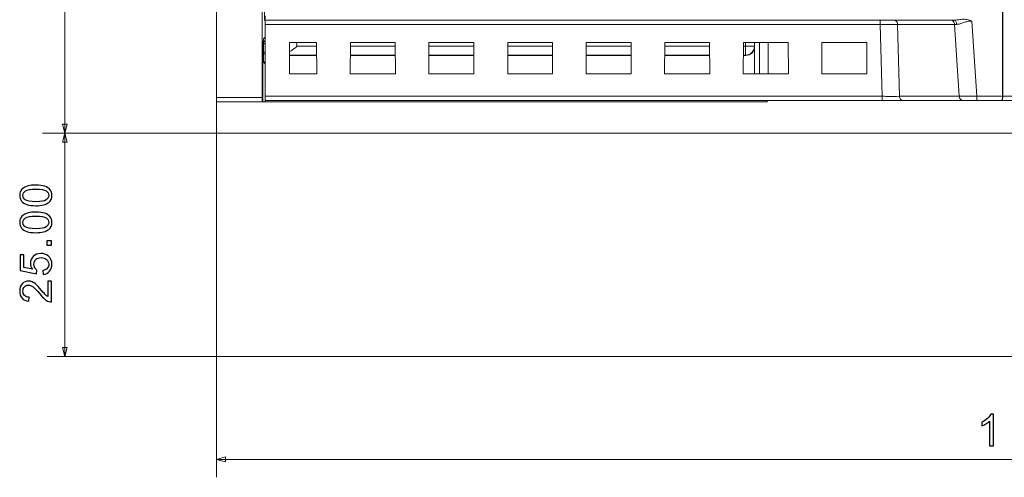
# Model space of a CAD drawing. Header units: millimetres. Extents: x -371 to 373, y -280 to 256.
# Tile 58 of 103: x -214 to -104, y -23 to 28. Entities that reach past the tile are written whole.
import ezdxf

# ---------------------------------------------------------------- set-up
doc = ezdxf.new("R2010")
doc.units = ezdxf.units.MM
doc.header["$MEASUREMENT"] = 0
doc.layers.add('layer 1', color=7, linetype='Continuous')

msp = doc.modelspace()

# ---------------------------------------------------------------- linework, layer by layer
at = {"layer": 'layer 1', "lineweight": 9}
for points in [[(-191.7503, 19.0762), (-191.7503, 19.0762), (-191.7503, 189.3762), (-191.7503, 189.3762)], [(-186.6225, 19.5762), (-186.6225, 19.5762), (-186.6225, 67.4381), (-186.6225, 67.4381)], [(-103.7503, 53.7262), (-103.7503, 53.7262), (-103.7503, 19.7262), (-103.7503, 19.7262)], [(-103.7151, 53.7615), (-103.7151, 53.7615), (-103.7151, 19.7262), (-103.7151, 19.7262)], [(-186.3753, 30.2158), (-186.3753, 30.2158), (-186.3753, 28.2262), (-186.3753, 28.2262)], [(-186.3753, 28.2262), (-186.3753, 28.2262), (-109.2152, 28.2262), (-109.2152, 28.2262)], [(-186.3158, 27.7524), (-186.3159, 28.018), (-186.3178, 28.2262), (-186.3201, 28.2262)], [(-186.3121, 19.7001), (-186.3121, 19.7001), (-186.3158, 27.7524), (-186.3158, 27.7524)], [(-186.3139, 27.7524), (-186.3139, 27.7524), (-117.4383, 27.7524), (-117.4383, 27.7524)], [(-117.4383, 28.2262), (-117.4383, 28.2262), (-117.4383, 27.7524), (-117.4383, 27.7524)], [(-117.2355, 19.7001), (-117.2355, 19.7001), (-117.4383, 27.7524), (-117.4383, 27.7524)], [(-115.4888, 27.7524), (-115.4888, 27.7524), (-109.1308, 27.7524), (-109.1308, 27.7524)], [(-115.4888, 27.7524), (-115.4888, 27.7524), (-115.286, 19.7001), (-115.286, 19.7001)], [(-109.2561, 28.0938), (-109.1776, 28.0014), (-109.1358, 27.8735), (-109.1308, 27.7524)], [(-108.8759, 27.749), (-108.8759, 27.749), (-109.1308, 27.7524), (-109.1308, 27.7524)], [(-108.5904, 19.7001), (-108.5904, 19.7001), (-109.1308, 27.7524), (-109.1308, 27.7524)], [(-107.1977, 28.1262), (-107.1977, 28.1262), (-106.6339, 19.7262), (-106.6339, 19.7262)], [(-186.4903, 25.6472), (-186.4903, 25.6472), (-186.4903, 24.6496), (-186.4903, 24.6496)], [(-186.3424, 25.5319), (-186.3963, 25.5637), (-186.4462, 25.603), (-186.4903, 25.6472)], [(-186.4886, 26.1359), (-186.4886, 26.1359), (-186.3151, 26.3094), (-186.3151, 26.3094)], [(-186.4511, 25.9461), (-186.4756, 26.0057), (-186.4886, 26.0714), (-186.4886, 26.1359)], [(-186.3415, 25.7818), (-186.3881, 25.8282), (-186.4261, 25.8851), (-186.4511, 25.9461)], [(-183.5617, 25.7376), (-183.5617, 25.7376), (-183.578, 22.1986), (-183.578, 22.1986)], [(-183.5617, 25.7376), (-183.5617, 25.7376), (-180.5389, 25.7376), (-180.5389, 25.7376)], [(-182.7599, 25.3057), (-182.7609, 25.4514), (-182.7796, 25.5986), (-182.8196, 25.7388)], [(-180.5227, 22.1986), (-180.5227, 22.1986), (-180.5389, 25.7376), (-180.5389, 25.7376)], [(-176.7617, 25.7376), (-176.7617, 25.7376), (-176.778, 22.1986), (-176.778, 22.1986)], [(-176.7617, 25.7376), (-176.7617, 25.7376), (-171.7389, 25.7376), (-171.7389, 25.7376)], [(-171.7227, 22.1986), (-171.7227, 22.1986), (-171.7389, 25.7376), (-171.7389, 25.7376)], [(-167.9617, 25.7376), (-167.9617, 25.7376), (-167.978, 22.1986), (-167.978, 22.1986)], [(-167.9617, 25.7376), (-167.9617, 25.7376), (-162.9389, 25.7376), (-162.9389, 25.7376)], [(-162.9227, 22.1986), (-162.9227, 22.1986), (-162.9389, 25.7376), (-162.9389, 25.7376)], [(-159.1503, 25.7376), (-159.1503, 25.7376), (-154.1389, 25.7376), (-154.1389, 25.7376)], [(-159.1503, 25.7376), (-159.1503, 25.7376), (-159.1503, 22.1986), (-159.1503, 22.1986)], [(-154.1227, 22.1986), (-154.1227, 22.1986), (-154.1389, 25.7376), (-154.1389, 25.7376)], [(-150.3617, 25.7376), (-150.3617, 25.7376), (-150.378, 22.1986), (-150.378, 22.1986)], [(-150.3617, 25.7376), (-150.3617, 25.7376), (-145.3389, 25.7376), (-145.3389, 25.7376)], [(-145.3227, 22.1986), (-145.3227, 22.1986), (-145.3389, 25.7376), (-145.3389, 25.7376)], [(-141.5617, 25.7376), (-141.5617, 25.7376), (-141.578, 22.1986), (-141.578, 22.1986)], [(-141.5617, 25.7376), (-141.5617, 25.7376), (-136.5389, 25.7376), (-136.5389, 25.7376)], [(-136.5227, 22.1986), (-136.5227, 22.1986), (-136.5389, 25.7376), (-136.5389, 25.7376)], [(-132.7617, 25.7376), (-132.7617, 25.7376), (-132.778, 22.1986), (-132.778, 22.1986)], [(-132.7617, 25.7376), (-132.7617, 25.7376), (-127.7389, 25.7376), (-127.7389, 25.7376)], [(-132.5245, 25.7376), (-132.5245, 25.7376), (-132.5245, 24.3007), (-132.5245, 24.3007)], [(-131.5248, 25.3004), (-131.5248, 25.3004), (-131.5248, 25.7376), (-131.5248, 25.7376)], [(-130.9735, 25.7376), (-130.9735, 25.7376), (-130.9735, 22.1986), (-130.9735, 22.1986)], [(-129.9739, 22.1986), (-129.9739, 22.1986), (-129.9739, 25.7376), (-129.9739, 25.7376)], [(-127.7227, 22.1986), (-127.7227, 22.1986), (-127.7389, 25.7376), (-127.7389, 25.7376)], [(-123.9617, 25.7376), (-123.9617, 25.7376), (-123.978, 22.1986), (-123.978, 22.1986)], [(-123.9617, 25.7376), (-123.9617, 25.7376), (-118.9389, 25.7376), (-118.9389, 25.7376)], [(-118.9227, 22.1986), (-118.9227, 22.1986), (-118.9389, 25.7376), (-118.9389, 25.7376)], [(-186.3143, 24.6496), (-186.3143, 24.6496), (-186.4903, 24.6496), (-186.4903, 24.6496)], [(-186.4896, 24.4384), (-186.4896, 24.4384), (-186.3142, 24.4384), (-186.3142, 24.4384)], [(-186.4821, 23.5747), (-186.4821, 23.5747), (-186.4895, 24.4375), (-186.4895, 24.4375)], [(-183.5684, 24.2738), (-183.5684, 24.2738), (-180.5322, 24.2738), (-180.5322, 24.2738)], [(-183.5683, 24.3007), (-183.5683, 24.3007), (-180.5323, 24.3007), (-180.5323, 24.3007)], [(-180.5369, 25.3057), (-180.5369, 25.3057), (-182.7599, 25.3057), (-182.7599, 25.3057)], [(-176.7684, 24.2738), (-176.7684, 24.2738), (-171.7322, 24.2738), (-171.7322, 24.2738)], [(-176.7683, 24.3007), (-176.7683, 24.3007), (-171.7323, 24.3007), (-171.7323, 24.3007)], [(-171.7369, 25.3057), (-171.7369, 25.3057), (-176.7637, 25.3057), (-176.7637, 25.3057)], [(-167.9684, 24.2738), (-167.9684, 24.2738), (-162.9322, 24.2738), (-162.9322, 24.2738)], [(-167.9683, 24.3007), (-167.9683, 24.3007), (-162.9323, 24.3007), (-162.9323, 24.3007)], [(-162.9369, 25.3057), (-162.9369, 25.3057), (-167.9637, 25.3057), (-167.9637, 25.3057)], [(-154.1369, 25.3057), (-154.1369, 25.3057), (-159.1503, 25.3057), (-159.1503, 25.3057)], [(-159.1503, 24.3007), (-159.1503, 24.3007), (-154.1323, 24.3007), (-154.1323, 24.3007)], [(-159.1503, 24.2738), (-159.1503, 24.2738), (-154.1322, 24.2738), (-154.1322, 24.2738)], [(-150.3684, 24.2738), (-150.3684, 24.2738), (-145.3322, 24.2738), (-145.3322, 24.2738)], [(-150.3683, 24.3007), (-150.3683, 24.3007), (-145.3323, 24.3007), (-145.3323, 24.3007)], [(-145.3369, 25.3057), (-145.3369, 25.3057), (-150.3637, 25.3057), (-150.3637, 25.3057)], [(-141.5684, 24.2738), (-141.5684, 24.2738), (-136.5322, 24.2738), (-136.5322, 24.2738)], [(-141.5683, 24.3007), (-141.5683, 24.3007), (-136.5323, 24.3007), (-136.5323, 24.3007)], [(-136.5369, 25.3057), (-136.5369, 25.3057), (-141.5637, 25.3057), (-141.5637, 25.3057)], [(-132.7684, 24.2738), (-132.7684, 24.2738), (-132.4976, 24.2738), (-132.4976, 24.2738)], [(-132.7683, 24.3007), (-132.7683, 24.3007), (-132.5245, 24.3007), (-132.5245, 24.3007)], [(-132.5245, 25.3057), (-132.5245, 25.3057), (-132.7637, 25.3057), (-132.7637, 25.3057)], [(-131.5248, 25.3004), (-131.5248, 25.3004), (-132.5245, 25.3004), (-132.5245, 25.3004)], [(-132.4976, 24.2738), (-132.4976, 24.2738), (-132.5245, 24.3007), (-132.5245, 24.3007)], [(-131.498, 25.2735), (-131.498, 25.2735), (-131.5248, 25.3004), (-131.5248, 25.3004)], [(-131.498, 22.1986), (-131.498, 22.1986), (-131.498, 25.2735), (-131.498, 25.2735)], [(-186.6005, 23.2262), (-186.6005, 23.2262), (-186.5546, 23.2262), (-186.5546, 23.2262)], [(-186.5546, 19.0762), (-186.5546, 19.0762), (-186.5546, 23.2262), (-186.5546, 23.2262)], [(-186.3139, 23.5747), (-186.3139, 23.5747), (-186.4821, 23.5747), (-186.4821, 23.5747)], [(-186.4809, 23.5154), (-186.4809, 23.5154), (-186.3158, 23.3262), (-186.3158, 23.3262)], [(-186.3138, 23.5154), (-186.3138, 23.5154), (-186.4809, 23.5154), (-186.4809, 23.5154)], [(-180.5227, 22.1986), (-180.5227, 22.1986), (-183.578, 22.1986), (-183.578, 22.1986)], [(-171.7227, 22.1986), (-171.7227, 22.1986), (-176.778, 22.1986), (-176.778, 22.1986)], [(-162.9227, 22.1986), (-162.9227, 22.1986), (-167.978, 22.1986), (-167.978, 22.1986)], [(-154.1227, 22.1986), (-154.1227, 22.1986), (-159.1503, 22.1986), (-159.1503, 22.1986)], [(-145.3227, 22.1986), (-145.3227, 22.1986), (-150.378, 22.1986), (-150.378, 22.1986)], [(-136.5227, 22.1986), (-136.5227, 22.1986), (-141.578, 22.1986), (-141.578, 22.1986)], [(-127.7227, 22.1986), (-127.7227, 22.1986), (-132.778, 22.1986), (-132.778, 22.1986)], [(-118.9227, 22.1986), (-118.9227, 22.1986), (-123.978, 22.1986), (-123.978, 22.1986)], [(-191.7503, 19.5762), (-191.7503, 19.5762), (-186.6225, 19.5762), (-186.6225, 19.5762)], [(-191.7503, 19.0762), (-191.7503, 19.0762), (-186.6182, 19.0762), (-186.6182, 19.0762)], [(-186.6005, 19.0762), (-186.6005, 19.0762), (-130.094, 19.0762), (-130.094, 19.0762)], [(-117.2355, 19.7001), (-117.2355, 19.7001), (-186.3139, 19.7001), (-186.3139, 19.7001)], [(-186.3121, 19.7001), (-186.312, 19.4344), (-186.31, 19.2262), (-186.3077, 19.2262)], [(-186.3077, 19.2262), (-186.3077, 19.2262), (-103.8385, 19.2262), (-103.8385, 19.2262)], [(-186.2935, 19.0762), (-186.2935, 19.0762), (-186.2935, 19.2262), (-186.2935, 19.2262)], [(-130.1795, 19.0762), (-130.1795, 19.0762), (-130.1795, 19.2262), (-130.1795, 19.2262)], [(-130.094, 19.2262), (-130.094, 19.2262), (-130.094, 19.0762), (-130.094, 19.0762)], [(-117.2355, 19.7001), (-117.2355, 19.7001), (-117.2355, 19.2262), (-117.2355, 19.2262)], [(-108.5904, 19.7001), (-108.5904, 19.7001), (-115.286, 19.7001), (-115.286, 19.7001)], [(-108.5904, 19.7001), (-108.5904, 19.7001), (-106.6339, 19.7262), (-106.6339, 19.7262)], [(-103.7503, 19.7262), (-103.7503, 19.7262), (-106.6339, 19.7262), (-106.6339, 19.7262)], [(-106.6339, 19.2262), (-106.6339, 19.2262), (-106.6339, 19.7262), (-106.6339, 19.7262)], [(-103.8032, 19.2262), (-103.8032, 19.2262), (-60.1958, 19.2262), (-60.1958, 19.2262)], [(-99.7856, 19.7262), (-99.7856, 19.7262), (-103.7151, 19.7262), (-103.7151, 19.7262)]]:
    msp.add_open_spline(points, degree=3, dxfattribs=at)
at = {"layer": 'layer 1', "color": 155, "lineweight": 9}
for points in [[(-191.7503, 152.1611), (-191.7503, 152.1611), (-191.7503, -22.9414), (-191.7503, -22.9414)], [(-208.7375, 15.5764), (-208.7375, 15.5764), (-208.7375, 94.0137), (-208.7375, 94.0137)], [(-73.275, 15.5764), (-73.275, 15.5764), (-211.2375, 15.5764), (-211.2375, 15.5764)], [(-80.4157, 15.5764), (-80.4157, 15.5764), (-210.7296, 15.5764), (-210.7296, 15.5764)], [(-208.7296, 15.5764), (-208.7296, 15.5764), (-208.7296, -9.4236), (-208.7296, -9.4236)], [(-80.4157, -9.4236), (-80.4157, -9.4236), (-210.7296, -9.4236), (-210.7296, -9.4236)], [(-5.7503, -20.9414), (-5.7503, -20.9414), (-191.7503, -20.9414), (-191.7503, -20.9414)]]:
    msp.add_open_spline(points, degree=3, dxfattribs=at)
at = {"layer": 'layer 1', "lineweight": 9}
for points, knots in [([(-186.3195, 28.7262), (-186.3195, 28.6624), (-186.3197, 28.5986), (-186.3202, 28.5349), (-186.3202, 28.5349), (-186.3204, 28.5061), (-186.3207, 28.4773), (-186.321, 28.4484), (-186.321, 28.4484), (-186.3212, 28.4231), (-186.3214, 28.3976), (-186.3221, 28.3727), (-186.3221, 28.3727), (-186.3226, 28.3522), (-186.3234, 28.332), (-186.3234, 28.3105), (-186.3234, 28.3105), (-186.3234, 28.2945), (-186.323, 28.2778), (-186.3249, 28.2643), (-186.3249, 28.2643), (-186.3261, 28.256), (-186.3282, 28.2489), (-186.3265, 28.2359), (-186.3265, 28.2359), (-186.326, 28.2314), (-186.325, 28.2262), (-186.3282, 28.2262)], [0, 0, 0, 0, 0.125, 0.125, 0.125, 0.125, 0.25, 0.25, 0.25, 0.25, 0.375, 0.375, 0.375, 0.375, 0.5, 0.5, 0.5, 0.5, 0.625, 0.625, 0.625, 0.625, 0.75, 0.75, 0.75, 0.75, 1, 1, 1, 1]), ([(-115.4888, 27.7524), (-115.6212, 27.7535), (-115.7536, 27.7541), (-115.886, 27.7545), (-115.886, 27.7545), (-116.4034, 27.7562), (-116.9209, 27.755), (-117.4383, 27.7524)], [0, 0, 0, 0, 0.33333333, 0.33333333, 0.33333333, 0.33333333, 1, 1, 1, 1]), ([(-115.4888, 27.7524), (-115.4913, 27.8126), (-115.5037, 27.8727), (-115.5234, 27.9299), (-115.5234, 27.9299), (-115.5431, 27.9872), (-115.5702, 28.0417), (-115.6099, 28.0889), (-115.6099, 28.0889), (-115.6763, 28.1676), (-115.7781, 28.2262), (-115.8787, 28.2262)], [0, 0, 0, 0, 0.25, 0.25, 0.25, 0.25, 0.5, 0.5, 0.5, 0.5, 1, 1, 1, 1]), ([(-109.5207, 28.2262), (-109.4979, 28.2262), (-109.475, 28.2232), (-109.4526, 28.2177), (-109.4526, 28.2177), (-109.3769, 28.1992), (-109.3062, 28.1528), (-109.2561, 28.0938)], [0, 0, 0, 0, 0.33333333, 0.33333333, 0.33333333, 0.33333333, 1, 1, 1, 1]), ([(-108.2641, 28.3262), (-108.345, 28.3142), (-108.4259, 28.3024), (-108.5069, 28.2908), (-108.5069, 28.2908), (-108.7418, 28.2574), (-108.9781, 28.2262), (-109.2152, 28.2262)], [0, 0, 0, 0, 0.33333333, 0.33333333, 0.33333333, 0.33333333, 1, 1, 1, 1]), ([(-108.8759, 27.749), (-108.8777, 27.8112), (-108.8875, 27.8735), (-108.9059, 27.9332), (-108.9059, 27.9332), (-108.9228, 27.9881), (-108.947, 28.0407), (-108.9803, 28.0877), (-108.9803, 28.0877), (-109.0093, 28.1285), (-109.0451, 28.165), (-109.0886, 28.1903), (-109.0886, 28.1903), (-109.127, 28.2126), (-109.1713, 28.2262), (-109.2152, 28.2262)], [0, 0, 0, 0, 0.2, 0.2, 0.2, 0.2, 0.4, 0.4, 0.4, 0.4, 0.6, 0.6, 0.6, 0.6, 1, 1, 1, 1]), ([(-107.1977, 28.1262), (-107.3545, 28.129), (-107.5121, 28.1121), (-107.6659, 28.0801), (-107.6659, 28.0801), (-107.8147, 28.0491), (-107.9598, 28.0039), (-108.103, 27.9533), (-108.103, 27.9533), (-108.2368, 27.906), (-108.3688, 27.8539), (-108.5054, 27.8157), (-108.5054, 27.8157), (-108.6263, 27.782), (-108.7508, 27.7591), (-108.8759, 27.749)], [0, 0, 0, 0, 0.2, 0.2, 0.2, 0.2, 0.4, 0.4, 0.4, 0.4, 0.6, 0.6, 0.6, 0.6, 1, 1, 1, 1]), ([(-107.1977, 28.1262), (-107.3638, 28.2002), (-107.5399, 28.2539), (-107.7194, 28.2863), (-107.7194, 28.2863), (-107.8989, 28.3187), (-108.0818, 28.3298), (-108.2637, 28.3265)], [0, 0, 0, 0, 0.33333333, 0.33333333, 0.33333333, 0.33333333, 1, 1, 1, 1]), ([(-186.5546, 23.2262), (-186.5546, 24.1661), (-186.559, 25.0346), (-186.5661, 25.5045), (-186.5661, 25.5045), (-186.5732, 25.9744), (-186.582, 25.9744), (-186.5891, 25.5045), (-186.5891, 25.5045), (-186.5962, 25.0346), (-186.6005, 24.1661), (-186.6005, 23.2262)], [0, 0, 0, 0, 0.25, 0.25, 0.25, 0.25, 0.5, 0.5, 0.5, 0.5, 1, 1, 1, 1]), ([(-186.4886, 26.1359), (-186.4888, 26.0982), (-186.489, 26.0604), (-186.4892, 26.0227), (-186.4892, 26.0227), (-186.4899, 25.8975), (-186.4903, 25.7723), (-186.4903, 25.6472)], [0, 0, 0, 0, 0.33333333, 0.33333333, 0.33333333, 0.33333333, 1, 1, 1, 1]), ([(-186.4903, 24.6496), (-186.4903, 24.6301), (-186.4903, 24.6106), (-186.4903, 24.5911), (-186.4903, 24.5911), (-186.4902, 24.5399), (-186.49, 24.4887), (-186.4895, 24.4375)], [0, 0, 0, 0, 0.33333333, 0.33333333, 0.33333333, 0.33333333, 1, 1, 1, 1]), ([(-182.7625, 25.3057), (-182.82, 25.2432), (-182.88, 25.1832), (-182.943, 25.1261), (-182.943, 25.1261), (-183.1267, 24.9594), (-183.3361, 24.8169), (-183.5629, 24.718)], [0, 0, 0, 0, 0.33333333, 0.33333333, 0.33333333, 0.33333333, 1, 1, 1, 1]), ([(-132.5245, 24.3007), (-132.2695, 24.3009), (-132.004, 24.4076), (-131.8179, 24.5938), (-131.8179, 24.5938), (-131.6317, 24.7799), (-131.525, 25.0454), (-131.5248, 25.3004)], [0, 0, 0, 0, 0.33333333, 0.33333333, 0.33333333, 0.33333333, 1, 1, 1, 1]), ([(-132.4976, 24.2738), (-132.2426, 24.2738), (-131.9769, 24.3804), (-131.7907, 24.5666), (-131.7907, 24.5666), (-131.6045, 24.7528), (-131.498, 25.0185), (-131.498, 25.2735)], [0, 0, 0, 0, 0.33333333, 0.33333333, 0.33333333, 0.33333333, 1, 1, 1, 1]), ([(-186.4821, 23.5747), (-186.482, 23.5602), (-186.4787, 23.547), (-186.4815, 23.5312), (-186.4815, 23.5312), (-186.4826, 23.5254), (-186.4844, 23.5193), (-186.4809, 23.5154)], [0, 0, 0, 0, 0.33333333, 0.33333333, 0.33333333, 0.33333333, 1, 1, 1, 1]), ([(-191.7403, 19.3262), (-191.7403, 19.3317), (-191.7448, 19.3362), (-191.7503, 19.3362), (-191.7503, 19.3362), (-191.7558, 19.3362), (-191.7603, 19.3317), (-191.7603, 19.3262), (-191.7603, 19.3262), (-191.7603, 19.3207), (-191.7558, 19.3162), (-191.7503, 19.3162), (-191.7503, 19.3162), (-191.7448, 19.3162), (-191.7403, 19.3207), (-191.7403, 19.3262)], [0, 0, 0, 0, 0.2, 0.2, 0.2, 0.2, 0.4, 0.4, 0.4, 0.4, 0.6, 0.6, 0.6, 0.6, 1, 1, 1, 1]), ([(-191.4903, 19.0762), (-191.4903, 19.0817), (-191.4948, 19.0862), (-191.5003, 19.0862), (-191.5003, 19.0862), (-191.5058, 19.0862), (-191.5103, 19.0817), (-191.5103, 19.0762), (-191.5103, 19.0762), (-191.5103, 19.0707), (-191.5058, 19.0662), (-191.5003, 19.0662), (-191.5003, 19.0662), (-191.4948, 19.0662), (-191.4903, 19.0707), (-191.4903, 19.0762)], [0, 0, 0, 0, 0.2, 0.2, 0.2, 0.2, 0.4, 0.4, 0.4, 0.4, 0.6, 0.6, 0.6, 0.6, 1, 1, 1, 1]), ([(-186.6225, 19.5762), (-186.6225, 19.4436), (-186.6221, 19.3164), (-186.6212, 19.2227), (-186.6212, 19.2227), (-186.6204, 19.1289), (-186.6193, 19.0762), (-186.6182, 19.0762)], [0, 0, 0, 0, 0.33333333, 0.33333333, 0.33333333, 0.33333333, 1, 1, 1, 1]), ([(-117.2355, 19.7001), (-117.0501, 19.6991), (-116.8648, 19.6984), (-116.6795, 19.6979), (-116.6795, 19.6979), (-116.215, 19.6966), (-115.7505, 19.6963), (-115.286, 19.7001)], [0, 0, 0, 0, 0.33333333, 0.33333333, 0.33333333, 0.33333333, 1, 1, 1, 1]), ([(-114.8961, 19.2262), (-114.9967, 19.2262), (-115.0985, 19.2848), (-115.1648, 19.3635), (-115.1648, 19.3635), (-115.2046, 19.4108), (-115.2316, 19.4652), (-115.2514, 19.5225), (-115.2514, 19.5225), (-115.2711, 19.5798), (-115.2835, 19.6398), (-115.286, 19.7001)], [0, 0, 0, 0, 0.25, 0.25, 0.25, 0.25, 0.5, 0.5, 0.5, 0.5, 1, 1, 1, 1]), ([(-108.5904, 19.7001), (-108.5879, 19.6398), (-108.5755, 19.5798), (-108.5558, 19.5225), (-108.5558, 19.5225), (-108.5361, 19.4652), (-108.5091, 19.4108), (-108.4693, 19.3635), (-108.4693, 19.3635), (-108.4029, 19.2848), (-108.3011, 19.2262), (-108.2005, 19.2262)], [0, 0, 0, 0, 0.25, 0.25, 0.25, 0.25, 0.5, 0.5, 0.5, 0.5, 1, 1, 1, 1]), ([(-103.8385, 19.2262), (-103.8151, 19.2262), (-103.7927, 19.2789), (-103.7761, 19.3727), (-103.7761, 19.3727), (-103.7596, 19.4664), (-103.7503, 19.5936), (-103.7503, 19.7262)], [0, 0, 0, 0, 0.33333333, 0.33333333, 0.33333333, 0.33333333, 1, 1, 1, 1]), ([(-103.8032, 19.2262), (-103.7798, 19.2262), (-103.7574, 19.2789), (-103.7409, 19.3727), (-103.7409, 19.3727), (-103.7243, 19.4664), (-103.7151, 19.5936), (-103.7151, 19.7262)], [0, 0, 0, 0, 0.33333333, 0.33333333, 0.33333333, 0.33333333, 1, 1, 1, 1])]:
    msp.add_open_spline(points, degree=3, knots=knots, dxfattribs=at)
at = {"layer": 'layer 1', "color": 155, "lineweight": 9}
for points in [[(-208.4652, 16.5923), (-208.4652, 16.5923), (-208.7375, 15.5764), (-208.7375, 15.5764), (-208.7375, 15.5764), (-208.7375, 15.5764), (-209.0097, 16.5923), (-209.0097, 16.5923), (-209.0097, 16.5923), (-209.0097, 16.5923), (-208.4652, 16.5923), (-208.4652, 16.5923)], [(-209.0018, 14.5604), (-209.0018, 14.5604), (-208.7296, 15.5764), (-208.7296, 15.5764), (-208.7296, 15.5764), (-208.7296, 15.5764), (-208.4573, 14.5604), (-208.4573, 14.5604), (-208.4573, 14.5604), (-208.4573, 14.5604), (-209.0018, 14.5604), (-209.0018, 14.5604)], [(-209.0018, -8.4076), (-209.0018, -8.4076), (-208.7296, -9.4236), (-208.7296, -9.4236), (-208.7296, -9.4236), (-208.7296, -9.4236), (-208.4573, -8.4076), (-208.4573, -8.4076), (-208.4573, -8.4076), (-208.4573, -8.4076), (-209.0018, -8.4076), (-209.0018, -8.4076)], [(-190.7343, -20.6691), (-190.7343, -20.6691), (-191.7503, -20.9414), (-191.7503, -20.9414), (-191.7503, -20.9414), (-191.7503, -20.9414), (-190.7343, -21.2136), (-190.7343, -21.2136), (-190.7343, -21.2136), (-190.7343, -21.2136), (-190.7343, -20.6691), (-190.7343, -20.6691)]]:
    msp.add_open_spline(points, degree=3, knots=[0, 0, 0, 0, 0.25, 0.25, 0.25, 0.25, 0.5, 0.5, 0.5, 0.5, 1, 1, 1, 1], dxfattribs=at)
at = {"layer": 'layer 1', "color": 155}
for points, knots in [([(-211.9811, 7.4559), (-212.3985, 7.4559), (-212.736, 7.4987), (-212.9911, 7.5843), (-212.9911, 7.5843), (-213.2471, 7.6708), (-213.4439, 7.7984), (-213.5813, 7.9679), (-213.5813, 7.9679), (-213.7188, 8.1367), (-213.7871, 8.3499), (-213.7871, 8.6067), (-213.7871, 8.6067), (-213.7871, 8.796), (-213.7492, 8.9623), (-213.6727, 9.1063), (-213.6727, 9.1063), (-213.5961, 9.2495), (-213.4858, 9.3681), (-213.3418, 9.4603), (-213.3418, 9.4603), (-213.1986, 9.5525), (-213.0232, 9.6249), (-212.8166, 9.6776), (-212.8166, 9.6776), (-212.61, 9.7311), (-212.331, 9.7574), (-211.9811, 9.7574), (-211.9811, 9.7574), (-211.5663, 9.7574), (-211.2304, 9.7146), (-210.9753, 9.6298), (-210.9753, 9.6298), (-210.7193, 9.545), (-210.5226, 9.4175), (-210.3843, 9.2479), (-210.3843, 9.2479), (-210.246, 9.0791), (-210.1768, 8.8651), (-210.1768, 8.6067), (-210.1768, 8.6067), (-210.1768, 8.2667), (-210.2978, 7.9992), (-210.5407, 7.8049), (-210.5407, 7.8049), (-210.837, 7.572), (-211.3169, 7.4559), (-211.9811, 7.4559)], [0, 0, 0, 0, 0.07692308, 0.07692308, 0.07692308, 0.07692308, 0.15384615, 0.15384615, 0.15384615, 0.15384615, 0.23076923, 0.23076923, 0.23076923, 0.23076923, 0.30769231, 0.30769231, 0.30769231, 0.30769231, 0.38461538, 0.38461538, 0.38461538, 0.38461538, 0.46153846, 0.46153846, 0.46153846, 0.46153846, 0.53846154, 0.53846154, 0.53846154, 0.53846154, 0.61538462, 0.61538462, 0.61538462, 0.61538462, 0.69230769, 0.69230769, 0.69230769, 0.69230769, 0.76923077, 0.76923077, 0.76923077, 0.76923077, 0.84615385, 0.84615385, 0.84615385, 0.84615385, 1, 1, 1, 1]), ([(-211.9795, 7.9004), (-211.3975, 7.9004), (-211.0107, 7.9679), (-210.8197, 8.1037), (-210.8197, 8.1037), (-210.6279, 8.2396), (-210.5324, 8.4075), (-210.5324, 8.6067), (-210.5324, 8.6067), (-210.5324, 8.8059), (-210.6287, 8.9738), (-210.8205, 9.1096), (-210.8205, 9.1096), (-211.0131, 9.2454), (-211.3992, 9.3129), (-211.9795, 9.3129), (-211.9795, 9.3129), (-212.5615, 9.3129), (-212.9483, 9.2454), (-213.1393, 9.1096), (-213.1393, 9.1096), (-213.3311, 8.9746), (-213.4266, 8.805), (-213.4266, 8.6017), (-213.4266, 8.6017), (-213.4266, 8.4025), (-213.3418, 8.2428), (-213.173, 8.1235), (-213.173, 8.1235), (-212.9582, 7.9745), (-212.5598, 7.9004), (-211.9795, 7.9004)], [0, 0, 0, 0, 0.11111111, 0.11111111, 0.11111111, 0.11111111, 0.22222222, 0.22222222, 0.22222222, 0.22222222, 0.33333333, 0.33333333, 0.33333333, 0.33333333, 0.44444444, 0.44444444, 0.44444444, 0.44444444, 0.55555556, 0.55555556, 0.55555556, 0.55555556, 0.66666667, 0.66666667, 0.66666667, 0.66666667, 0.77777778, 0.77777778, 0.77777778, 0.77777778, 1, 1, 1, 1]), ([(-211.9811, 4.4347), (-212.3985, 4.4347), (-212.736, 4.4775), (-212.9911, 4.5631), (-212.9911, 4.5631), (-213.2471, 4.6496), (-213.4439, 4.7772), (-213.5813, 4.9467), (-213.5813, 4.9467), (-213.7188, 5.1155), (-213.7871, 5.3287), (-213.7871, 5.5855), (-213.7871, 5.5855), (-213.7871, 5.7748), (-213.7492, 5.9411), (-213.6727, 6.0851), (-213.6727, 6.0851), (-213.5961, 6.2283), (-213.4858, 6.3469), (-213.3418, 6.4391), (-213.3418, 6.4391), (-213.1986, 6.5313), (-213.0232, 6.6037), (-212.8166, 6.6564), (-212.8166, 6.6564), (-212.61, 6.7099), (-212.331, 6.7362), (-211.9811, 6.7362), (-211.9811, 6.7362), (-211.5663, 6.7362), (-211.2304, 6.6934), (-210.9753, 6.6086), (-210.9753, 6.6086), (-210.7193, 6.5238), (-210.5226, 6.3963), (-210.3843, 6.2267), (-210.3843, 6.2267), (-210.246, 6.0579), (-210.1768, 5.8439), (-210.1768, 5.5855), (-210.1768, 5.5855), (-210.1768, 5.2455), (-210.2978, 4.978), (-210.5407, 4.7837), (-210.5407, 4.7837), (-210.837, 4.5508), (-211.3169, 4.4347), (-211.9811, 4.4347)], [0, 0, 0, 0, 0.07692308, 0.07692308, 0.07692308, 0.07692308, 0.15384615, 0.15384615, 0.15384615, 0.15384615, 0.23076923, 0.23076923, 0.23076923, 0.23076923, 0.30769231, 0.30769231, 0.30769231, 0.30769231, 0.38461538, 0.38461538, 0.38461538, 0.38461538, 0.46153846, 0.46153846, 0.46153846, 0.46153846, 0.53846154, 0.53846154, 0.53846154, 0.53846154, 0.61538462, 0.61538462, 0.61538462, 0.61538462, 0.69230769, 0.69230769, 0.69230769, 0.69230769, 0.76923077, 0.76923077, 0.76923077, 0.76923077, 0.84615385, 0.84615385, 0.84615385, 0.84615385, 1, 1, 1, 1]), ([(-211.9795, 4.8792), (-211.3975, 4.8792), (-211.0107, 4.9467), (-210.8197, 5.0825), (-210.8197, 5.0825), (-210.6279, 5.2184), (-210.5324, 5.3863), (-210.5324, 5.5855), (-210.5324, 5.5855), (-210.5324, 5.7847), (-210.6287, 5.9526), (-210.8205, 6.0884), (-210.8205, 6.0884), (-211.0131, 6.2242), (-211.3992, 6.2917), (-211.9795, 6.2917), (-211.9795, 6.2917), (-212.5615, 6.2917), (-212.9483, 6.2242), (-213.1393, 6.0884), (-213.1393, 6.0884), (-213.3311, 5.9534), (-213.4266, 5.7838), (-213.4266, 5.5805), (-213.4266, 5.5805), (-213.4266, 5.3813), (-213.3418, 5.2216), (-213.173, 5.1023), (-213.173, 5.1023), (-212.9582, 4.9533), (-212.5598, 4.8792), (-211.9795, 4.8792)], [0, 0, 0, 0, 0.11111111, 0.11111111, 0.11111111, 0.11111111, 0.22222222, 0.22222222, 0.22222222, 0.22222222, 0.33333333, 0.33333333, 0.33333333, 0.33333333, 0.44444444, 0.44444444, 0.44444444, 0.44444444, 0.55555556, 0.55555556, 0.55555556, 0.55555556, 0.66666667, 0.66666667, 0.66666667, 0.66666667, 0.77777778, 0.77777778, 0.77777778, 0.77777778, 1, 1, 1, 1]), ([(-210.2361, 3.0301), (-210.2361, 3.0301), (-210.73, 3.0301), (-210.73, 3.0301), (-210.73, 3.0301), (-210.73, 3.0301), (-210.73, 3.524), (-210.73, 3.524), (-210.73, 3.524), (-210.73, 3.524), (-210.2361, 3.524), (-210.2361, 3.524), (-210.2361, 3.524), (-210.2361, 3.524), (-210.2361, 3.0301), (-210.2361, 3.0301)], [0, 0, 0, 0, 0.2, 0.2, 0.2, 0.2, 0.4, 0.4, 0.4, 0.4, 0.6, 0.6, 0.6, 0.6, 1, 1, 1, 1]), ([(-211.1646, -0.2331), (-211.1646, -0.2331), (-211.1992, 0.2213), (-211.1992, 0.2213), (-211.1992, 0.2213), (-210.9777, 0.255), (-210.8115, 0.3332), (-210.6995, 0.4551), (-210.6995, 0.4551), (-210.5884, 0.5769), (-210.5324, 0.7259), (-210.5324, 0.9012), (-210.5324, 0.9012), (-210.5324, 1.1128), (-210.6114, 1.2897), (-210.7687, 1.4338), (-210.7687, 1.4338), (-210.9267, 1.577), (-211.1358, 1.6486), (-211.3959, 1.6486), (-211.3959, 1.6486), (-211.6437, 1.6486), (-211.8387, 1.5803), (-211.982, 1.4428), (-211.982, 1.4428), (-212.1252, 1.3054), (-212.1968, 1.1235), (-212.1968, 0.8971), (-212.1968, 0.8971), (-212.1968, 0.7563), (-212.1647, 0.6304), (-212.1005, 0.5185), (-212.1005, 0.5185), (-212.0363, 0.4073), (-211.9532, 0.3201), (-211.8511, 0.2559), (-211.8511, 0.2559), (-211.8511, 0.2559), (-211.9104, -0.154), (-211.9104, -0.154), (-211.9104, -0.154), (-211.9104, -0.154), (-213.7278, 0.1867), (-213.7278, 0.1867), (-213.7278, 0.1867), (-213.7278, 0.1867), (-213.7278, 1.94), (-213.7278, 1.94), (-213.7278, 1.94), (-213.7278, 1.94), (-213.313, 1.94), (-213.313, 1.94), (-213.313, 1.94), (-213.313, 1.94), (-213.313, 0.5333), (-213.313, 0.5333), (-213.313, 0.5333), (-213.313, 0.5333), (-212.359, 0.3448), (-212.359, 0.3448), (-212.359, 0.3448), (-212.5079, 0.5563), (-212.582, 0.7786), (-212.582, 1.0107), (-212.582, 1.0107), (-212.582, 1.3185), (-212.475, 1.5786), (-212.261, 1.7902), (-212.261, 1.7902), (-212.047, 2.0017), (-211.7721, 2.1079), (-211.4362, 2.1079), (-211.4362, 2.1079), (-211.116, 2.1079), (-210.8395, 2.0149), (-210.6065, 1.8289), (-210.6065, 1.8289), (-210.3201, 1.6025), (-210.1768, 1.293), (-210.1768, 0.9012), (-210.1768, 0.9012), (-210.1768, 0.5802), (-210.2674, 0.3184), (-210.4476, 0.1151), (-210.4476, 0.1151), (-210.6279, -0.0882), (-210.8666, -0.2043), (-211.1646, -0.2331)], [0, 0, 0, 0, 0.04347826, 0.04347826, 0.04347826, 0.04347826, 0.08695652, 0.08695652, 0.08695652, 0.08695652, 0.13043478, 0.13043478, 0.13043478, 0.13043478, 0.17391304, 0.17391304, 0.17391304, 0.17391304, 0.2173913, 0.2173913, 0.2173913, 0.2173913, 0.26086957, 0.26086957, 0.26086957, 0.26086957, 0.30434783, 0.30434783, 0.30434783, 0.30434783, 0.34782609, 0.34782609, 0.34782609, 0.34782609, 0.39130435, 0.39130435, 0.39130435, 0.39130435, 0.43478261, 0.43478261, 0.43478261, 0.43478261, 0.47826087, 0.47826087, 0.47826087, 0.47826087, 0.52173913, 0.52173913, 0.52173913, 0.52173913, 0.56521739, 0.56521739, 0.56521739, 0.56521739, 0.60869565, 0.60869565, 0.60869565, 0.60869565, 0.65217391, 0.65217391, 0.65217391, 0.65217391, 0.69565217, 0.69565217, 0.69565217, 0.69565217, 0.73913043, 0.73913043, 0.73913043, 0.73913043, 0.7826087, 0.7826087, 0.7826087, 0.7826087, 0.82608696, 0.82608696, 0.82608696, 0.82608696, 0.86956522, 0.86956522, 0.86956522, 0.86956522, 0.91304348, 0.91304348, 0.91304348, 0.91304348, 1, 1, 1, 1]), ([(-210.651, -0.9775), (-210.651, -0.9775), (-210.2361, -0.9775), (-210.2361, -0.9775), (-210.2361, -0.9775), (-210.2361, -0.9775), (-210.2361, -3.3185), (-210.2361, -3.3185), (-210.2361, -3.3185), (-210.3406, -3.3218), (-210.4411, -3.3045), (-210.5382, -3.2674), (-210.5382, -3.2674), (-210.6971, -3.2074), (-210.8543, -3.111), (-211.0082, -2.9785), (-211.0082, -2.9785), (-211.1621, -2.846), (-211.3399, -2.6567), (-211.5416, -2.4106), (-211.5416, -2.4106), (-211.8568, -2.0278), (-212.1063, -1.7677), (-212.2906, -1.6319), (-212.2906, -1.6319), (-212.475, -1.4952), (-212.6495, -1.4269), (-212.8142, -1.4269), (-212.8142, -1.4269), (-212.9862, -1.4269), (-213.1311, -1.4886), (-213.2496, -1.6121), (-213.2496, -1.6121), (-213.3673, -1.7356), (-213.4266, -1.8969), (-213.4266, -2.0953), (-213.4266, -2.0953), (-213.4266, -2.3052), (-213.364, -2.4731), (-213.2389, -2.5991), (-213.2389, -2.5991), (-213.1146, -2.725), (-212.9409, -2.7884), (-212.7203, -2.79), (-212.7203, -2.79), (-212.7203, -2.79), (-212.7648, -3.2345), (-212.7648, -3.2345), (-212.7648, -3.2345), (-213.0973, -3.2041), (-213.3508, -3.0888), (-213.5253, -2.8896), (-213.5253, -2.8896), (-213.6998, -2.6896), (-213.7871, -2.4221), (-213.7871, -2.0854), (-213.7871, -2.0854), (-213.7871, -1.7463), (-213.6933, -1.4771), (-213.5048, -1.2796), (-213.5048, -1.2796), (-213.3163, -1.0812), (-213.0825, -0.9824), (-212.8043, -0.9824), (-212.8043, -0.9824), (-212.6627, -0.9824), (-212.5236, -1.0112), (-212.3869, -1.0697), (-212.3869, -1.0697), (-212.2495, -1.1273), (-212.1054, -1.2236), (-211.954, -1.3578), (-211.954, -1.3578), (-211.8033, -1.4928), (-211.5951, -1.7158), (-211.3317, -2.027), (-211.3317, -2.027), (-211.1127, -2.2879), (-210.9646, -2.4558), (-210.8864, -2.5299), (-210.8864, -2.5299), (-210.8082, -2.604), (-210.73, -2.6649), (-210.651, -2.7135), (-210.651, -2.7135), (-210.651, -2.7135), (-210.651, -0.9775), (-210.651, -0.9775)], [0, 0, 0, 0, 0.04347826, 0.04347826, 0.04347826, 0.04347826, 0.08695652, 0.08695652, 0.08695652, 0.08695652, 0.13043478, 0.13043478, 0.13043478, 0.13043478, 0.17391304, 0.17391304, 0.17391304, 0.17391304, 0.2173913, 0.2173913, 0.2173913, 0.2173913, 0.26086957, 0.26086957, 0.26086957, 0.26086957, 0.30434783, 0.30434783, 0.30434783, 0.30434783, 0.34782609, 0.34782609, 0.34782609, 0.34782609, 0.39130435, 0.39130435, 0.39130435, 0.39130435, 0.43478261, 0.43478261, 0.43478261, 0.43478261, 0.47826087, 0.47826087, 0.47826087, 0.47826087, 0.52173913, 0.52173913, 0.52173913, 0.52173913, 0.56521739, 0.56521739, 0.56521739, 0.56521739, 0.60869565, 0.60869565, 0.60869565, 0.60869565, 0.65217391, 0.65217391, 0.65217391, 0.65217391, 0.69565217, 0.69565217, 0.69565217, 0.69565217, 0.73913043, 0.73913043, 0.73913043, 0.73913043, 0.7826087, 0.7826087, 0.7826087, 0.7826087, 0.82608696, 0.82608696, 0.82608696, 0.82608696, 0.86956522, 0.86956522, 0.86956522, 0.86956522, 0.91304348, 0.91304348, 0.91304348, 0.91304348, 1, 1, 1, 1]), ([(-104.7665, -19.4349), (-104.7665, -19.4349), (-105.2011, -19.4349), (-105.2011, -19.4349), (-105.2011, -19.4349), (-105.2011, -19.4349), (-105.2011, -16.6675), (-105.2011, -16.6675), (-105.2011, -16.6675), (-105.3056, -16.7679), (-105.4431, -16.8675), (-105.6126, -16.9671), (-105.6126, -16.9671), (-105.7822, -17.0667), (-105.9353, -17.1417), (-106.0703, -17.191), (-106.0703, -17.191), (-106.0703, -17.191), (-106.0703, -16.7712), (-106.0703, -16.7712), (-106.0703, -16.7712), (-105.8275, -16.6576), (-105.6151, -16.5194), (-105.4332, -16.3564), (-105.4332, -16.3564), (-105.2513, -16.1942), (-105.1221, -16.037), (-105.0463, -15.8839), (-105.0463, -15.8839), (-105.0463, -15.8839), (-104.7665, -15.8839), (-104.7665, -15.8839), (-104.7665, -15.8839), (-104.7665, -15.8839), (-104.7665, -19.4349), (-104.7665, -19.4349)], [0, 0, 0, 0, 0.1, 0.1, 0.1, 0.1, 0.2, 0.2, 0.2, 0.2, 0.3, 0.3, 0.3, 0.3, 0.4, 0.4, 0.4, 0.4, 0.5, 0.5, 0.5, 0.5, 0.6, 0.6, 0.6, 0.6, 0.7, 0.7, 0.7, 0.7, 0.8, 0.8, 0.8, 0.8, 1, 1, 1, 1])]:
    msp.add_open_spline(points, degree=3, knots=knots, dxfattribs=at)

doc.saveas('drawing.dxf')
